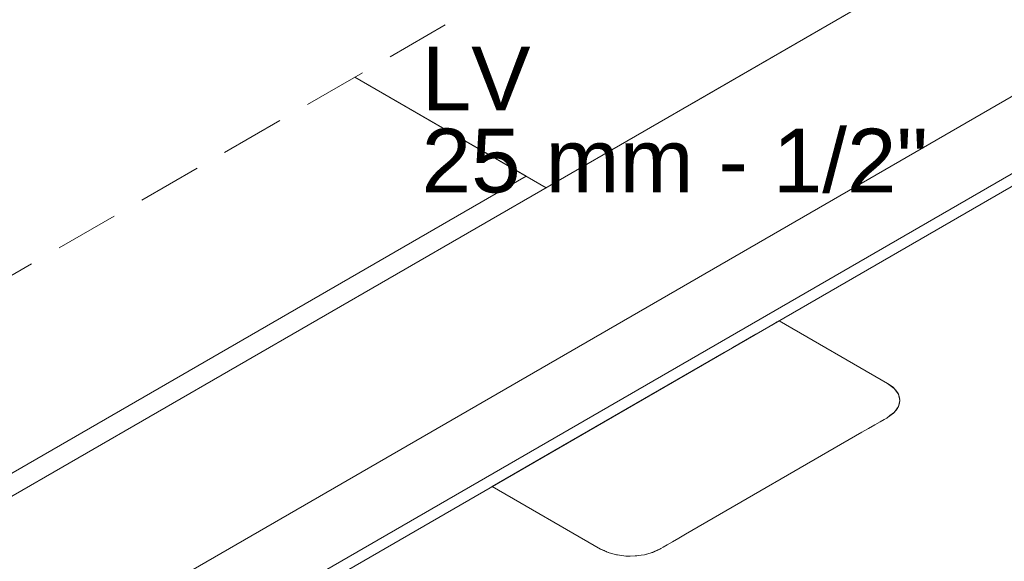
# Model space of a CAD drawing. Header units: millimetres. Extents: x 2 to 902, y -447 to 199.
# Tile 170 of 256: x 31.17 to 34.26, y 85.6 to 87.3. Entities that reach past the tile are written whole.
import ezdxf

# ---------------------------------------------------------------- set-up
doc = ezdxf.new("R2010")
doc.units = ezdxf.units.MM
doc.header["$MEASUREMENT"] = 0
doc.linetypes.add('JIS_02_2.0', pattern=[0.3, 0.2, -0.1])
doc.linetypes.add('NULL', pattern=[0])
for name, color, linetype, lineweight in [('DI-Área do detalhe', 7, 'JIS_02_2.0', 9), ('IFC-Elemento construtivo genérico-Contorno', 253, 'Continuous', 5), ('IFC-Laje-Contorno', 134, 'Continuous', 5), ('IFC-Parede padrão-Contorno', 44, 'Continuous', 5), ('IFC-Parede-Contorno', 42, 'Continuous', 5), ('Textos', 7, 'Continuous', 9)]:
    doc.layers.add(name, color=color, linetype=linetype, lineweight=lineweight)
doc.styles.add('Arial', font='arial.ttf')

msp = doc.modelspace()

# ---------------------------------------------------------------- linework, layer by layer
at = {"layer": 'DI-Área do detalhe', "color": 7}
msp.add_lwpolyline([(28.4309, 84.9331), (36.9027, 89.8243), (51.2218, 81.5571), (42.75, 76.6659), (28.4309, 84.9331)], dxfattribs=at)
at = {"layer": 'IFC-Elemento construtivo genérico-Contorno', "lineweight": 5}
for p, q in [((33.376, 86.2548), (33.5493, 86.3548)), ((33.4761, 86.3126), (33.5493, 86.3548)), ((33.4985, 86.3255), (33.526, 86.3414)), ((33.526, 86.3414), (33.5433, 86.3514)), ((33.5433, 86.3514), (33.5493, 86.3548)), ((33.8894, 86.1584), (33.5493, 86.3548)), ((33.8894, 86.1584), (33.5493, 86.3548)), ((33.404, 86.271), (33.4761, 86.3126)), ((33.4209, 86.2807), (33.4626, 86.3048)), ((33.4626, 86.3048), (33.4985, 86.3255)), ((33.376, 86.2548), (33.4209, 86.2807)), ((33.376, 86.2548), (33.404, 86.271)), ((32.8218, 85.9348), (33.376, 86.2548)), ((33.1048, 86.0982), (33.3366, 86.232)), ((33.9004, 86.1504), (33.8894, 86.1584)), ((33.898, 86.1522), (33.8894, 86.1584)), ((33.9103, 86.1427), (33.8894, 86.1584)), ((33.9078, 86.1451), (33.8894, 86.1584)), ((33.898, 86.1522), (33.8894, 86.1584)), ((33.9086, 86.1444), (33.8894, 86.1584)), ((33.9029, 86.1487), (33.8894, 86.1584)), ((33.9053, 86.1469), (33.8894, 86.1584)), ((33.9103, 86.1427), (33.8894, 86.1584)), ((33.9004, 86.1504), (33.898, 86.1522)), ((33.8994, 86.1509), (33.898, 86.1522)), ((33.9004, 86.1504), (33.898, 86.1522)), ((33.9039, 86.1475), (33.898, 86.1522)), ((33.9029, 86.1487), (33.9004, 86.1504)), ((33.9078, 86.1451), (33.9004, 86.1504)), ((33.9053, 86.1469), (33.9029, 86.1487)), ((33.9078, 86.1451), (33.9029, 86.1487)), ((33.9078, 86.1451), (33.9029, 86.1487)), ((33.9078, 86.1451), (33.9053, 86.1469)), ((33.9078, 86.1451), (33.9053, 86.1469)), ((33.9103, 86.1427), (33.9078, 86.1451)), ((33.9103, 86.1427), (33.9078, 86.1451)), ((33.9086, 86.1444), (33.9085, 86.1444)), ((33.9087, 86.1443), (33.9086, 86.1444)), ((33.9087, 86.1443), (33.9086, 86.1444)), ((33.9087, 86.1443), (33.9086, 86.1443)), ((33.9087, 86.1443), (33.9086, 86.1443)), ((33.9234, 86.1244), (33.9103, 86.1427)), ((33.9234, 86.1244), (33.9103, 86.1427)), ((33.9141, 86.1375), (33.9135, 86.1383)), ((33.9205, 86.1298), (33.9135, 86.1383)), ((33.9141, 86.1375), (33.9135, 86.1383)), ((33.9141, 86.1375), (33.9135, 86.1383)), ((33.9205, 86.1298), (33.9141, 86.1375)), ((33.9205, 86.1298), (33.9141, 86.1375)), ((33.9234, 86.1244), (33.9205, 86.1298)), ((33.9234, 86.1244), (33.9205, 86.1298)), ((33.9215, 86.1281), (33.9213, 86.1284)), ((33.9215, 86.1281), (33.9213, 86.1284)), ((33.9215, 86.1281), (33.9213, 86.1284)), ((33.9215, 86.1281), (33.9213, 86.1284)), ((33.9216, 86.1277), (33.9215, 86.1281)), ((33.9217, 86.1277), (33.9215, 86.1281)), ((33.9216, 86.1277), (33.9215, 86.1281)), ((33.9217, 86.1277), (33.9215, 86.1281)), ((33.9271, 86.1133), (33.9234, 86.1244)), ((33.9279, 86.1048), (33.9234, 86.1244)), ((33.9271, 86.1133), (33.9234, 86.1244)), ((33.9279, 86.1048), (33.9234, 86.1244)), ((33.9279, 86.1048), (33.9271, 86.1133)), ((33.9279, 86.1048), (33.9271, 86.1133)), ((33.9275, 86.1106), (33.9272, 86.1113)), ((33.9275, 86.1106), (33.9272, 86.1113)), ((33.9275, 86.1106), (33.9273, 86.1113)), ((33.9275, 86.1106), (33.9273, 86.1113)), ((33.9274, 86.1095), (33.9275, 86.1106)), ((33.9274, 86.1095), (33.9275, 86.1106)), ((33.9274, 86.1095), (33.9275, 86.1106)), ((33.9274, 86.1095), (33.9275, 86.1106)), ((33.9103, 86.0669), (33.9234, 86.0852)), ((33.9103, 86.0669), (33.9234, 86.0852)), ((33.9103, 86.0669), (33.9205, 86.0797)), ((33.9103, 86.0669), (33.9205, 86.0797)), ((33.9205, 86.0797), (33.9234, 86.0852)), ((33.9205, 86.0797), (33.9234, 86.0852)), ((33.9234, 86.0852), (33.9279, 86.1048)), ((33.9234, 86.0852), (33.9279, 86.1048)), ((33.9234, 86.0852), (33.9271, 86.0963)), ((33.9234, 86.0852), (33.9271, 86.0963)), ((33.9252, 86.0908), (33.9262, 86.0927)), ((33.9252, 86.0908), (33.9262, 86.0927)), ((33.9252, 86.0908), (33.9262, 86.0927)), ((33.9252, 86.0908), (33.9262, 86.0927)), ((33.9262, 86.0927), (33.9263, 86.094)), ((33.9262, 86.0927), (33.9263, 86.094)), ((33.9262, 86.0927), (33.9263, 86.094)), ((33.9262, 86.0927), (33.9263, 86.094)), ((33.9271, 86.0963), (33.9279, 86.1048)), ((33.9271, 86.0963), (33.9279, 86.1048)), ((33.8786, 86.045), (33.8867, 86.0496)), ((33.8786, 86.045), (33.8867, 86.0496)), ((33.8867, 86.0496), (33.8968, 86.0571)), ((33.8867, 86.0496), (33.8968, 86.0571)), ((33.8867, 86.0496), (33.8894, 86.0512)), ((33.8867, 86.0496), (33.8894, 86.0512)), ((33.8894, 86.0512), (33.9103, 86.0669)), ((33.8894, 86.0512), (33.9103, 86.0669)), ((33.8894, 86.0512), (33.9077, 86.0644)), ((33.8894, 86.0512), (33.9077, 86.0644)), ((33.8968, 86.0571), (33.9082, 86.0657)), ((33.8968, 86.0571), (33.9082, 86.0657)), ((33.9077, 86.0644), (33.9103, 86.0669)), ((33.9077, 86.0644), (33.9103, 86.0669)), ((33.9166, 86.0749), (33.9177, 86.0755)), ((33.9166, 86.0749), (33.9177, 86.0755)), ((33.9177, 86.0755), (33.9186, 86.0774)), ((33.9177, 86.0755), (33.9186, 86.0774)), ((33.9177, 86.0755), (33.9186, 86.0774)), ((33.9177, 86.0755), (33.9186, 86.0774)), ((33.8299, 86.0168), (33.8492, 86.028)), ((33.8299, 86.0168), (33.8492, 86.028)), ((33.8492, 86.028), (33.8659, 86.0376)), ((33.8492, 86.028), (33.8659, 86.0376)), ((33.8659, 86.0376), (33.8786, 86.045)), ((33.8659, 86.0376), (33.8786, 86.045)), ((33.2548, 85.6848), (33.8091, 86.0048)), ((33.2548, 85.6848), (33.8091, 86.0048)), ((33.8091, 86.0048), (33.8299, 86.0168)), ((33.8091, 86.0048), (33.8299, 86.0168)), ((32.6486, 85.8348), (32.8612, 85.9576)), ((32.7572, 85.8975), (32.8612, 85.9576)), ((32.777, 85.9089), (32.8218, 85.9348)), ((32.6486, 85.8348), (32.7572, 85.8975)), ((32.7352, 85.8848), (32.777, 85.9089)), ((32.6718, 85.8482), (32.6993, 85.8641)), ((32.6993, 85.8641), (32.7352, 85.8848)), ((32.6486, 85.8348), (32.6545, 85.8382)), ((32.9888, 85.6384), (32.6486, 85.8348)), ((32.9888, 85.6384), (32.6486, 85.8348)), ((32.6545, 85.8382), (32.6718, 85.8482)), ((33.234, 85.6728), (33.2548, 85.6848)), ((33.234, 85.6728), (33.2548, 85.6848)), ((33.1852, 85.6446), (33.198, 85.652)), ((33.1852, 85.6446), (33.198, 85.652)), ((33.198, 85.652), (33.2146, 85.6616)), ((33.198, 85.652), (33.2146, 85.6616)), ((33.2146, 85.6616), (33.234, 85.6728)), ((33.2146, 85.6616), (33.234, 85.6728)), ((32.9888, 85.6384), (32.9942, 85.6359)), ((32.9888, 85.6384), (32.9914, 85.6372)), ((32.9888, 85.6384), (32.9942, 85.6359)), ((32.9888, 85.6384), (33.0011, 85.6327)), ((32.9888, 85.6384), (33.0027, 85.632)), ((32.9888, 85.6384), (33.012, 85.6277)), ((32.9914, 85.6372), (33.012, 85.6277)), ((32.9942, 85.6359), (33.012, 85.6277)), ((32.9942, 85.6359), (33.012, 85.6277)), ((32.9942, 85.6359), (33.0059, 85.6305)), ((32.9995, 85.6334), (33.0058, 85.6306)), ((32.9995, 85.6334), (33.0027, 85.632)), ((33.0011, 85.6327), (33.012, 85.6277)), ((33.0011, 85.6327), (33.0026, 85.632)), ((33.0027, 85.632), (33.0058, 85.6306)), ((33.0027, 85.632), (33.012, 85.6277)), ((33.0027, 85.632), (33.0077, 85.6297)), ((33.0058, 85.6306), (33.012, 85.6277)), ((33.0058, 85.6306), (33.0068, 85.6301)), ((33.012, 85.6277), (33.0131, 85.6273)), ((33.012, 85.6277), (33.016, 85.6263)), ((33.012, 85.6277), (33.0131, 85.6273)), ((33.012, 85.6277), (33.016, 85.6263)), ((33.0131, 85.6273), (33.0133, 85.6273)), ((33.0131, 85.6273), (33.0133, 85.6273)), ((33.016, 85.6263), (33.0388, 85.6203)), ((33.016, 85.6263), (33.0388, 85.6203)), ((33.0388, 85.6203), (33.0476, 85.6188)), ((33.0388, 85.6203), (33.0476, 85.6188)), ((33.0389, 85.6203), (33.0412, 85.6199)), ((33.0389, 85.6203), (33.0412, 85.6199)), ((33.0412, 85.6199), (33.0419, 85.6198)), ((33.0412, 85.6199), (33.0419, 85.6198)), ((33.0476, 85.6188), (33.0679, 85.6166)), ((33.0476, 85.6188), (33.0679, 85.6166)), ((33.0679, 85.6166), (33.0716, 85.6164)), ((33.0679, 85.6166), (33.0816, 85.6162)), ((33.0679, 85.6166), (33.0716, 85.6164)), ((33.0679, 85.6166), (33.0816, 85.6162)), ((33.0716, 85.6164), (33.0736, 85.6164)), ((33.0716, 85.6164), (33.0736, 85.6164)), ((33.0816, 85.6162), (33.0976, 85.6168)), ((33.0816, 85.6162), (33.0976, 85.6168)), ((33.0976, 85.6168), (33.1156, 85.6188)), ((33.0976, 85.6168), (33.1156, 85.6188)), ((33.0976, 85.6168), (33.1026, 85.6172)), ((33.0976, 85.6168), (33.1026, 85.6172)), ((33.1026, 85.6172), (33.1064, 85.6177)), ((33.1026, 85.6172), (33.1064, 85.6177)), ((33.1156, 85.6188), (33.1265, 85.6208)), ((33.1156, 85.6188), (33.1265, 85.6208)), ((33.1265, 85.6208), (33.1473, 85.6264)), ((33.1265, 85.6208), (33.1473, 85.6264)), ((33.1265, 85.6208), (33.1294, 85.6214)), ((33.1265, 85.6208), (33.1294, 85.6214)), ((33.1294, 85.6214), (33.1323, 85.6221)), ((33.1294, 85.6214), (33.1323, 85.6221)), ((33.1323, 85.6221), (33.1332, 85.6226)), ((33.1323, 85.6221), (33.1332, 85.6226)), ((33.1471, 85.6269), (33.1643, 85.6341)), ((33.1471, 85.6269), (33.1643, 85.6341)), ((33.1473, 85.6264), (33.1522, 85.6281)), ((33.1473, 85.6264), (33.1522, 85.6281)), ((33.1522, 85.6281), (33.1744, 85.6384)), ((33.1522, 85.6281), (33.1744, 85.6384)), ((33.1643, 85.6341), (33.1772, 85.64)), ((33.1643, 85.6341), (33.1772, 85.64)), ((33.1744, 85.6384), (33.1772, 85.64)), ((33.1744, 85.6384), (33.1772, 85.64)), ((33.1772, 85.64), (33.1852, 85.6446)), ((33.1772, 85.64), (33.1852, 85.6446))]:
    msp.add_line(p, q, dxfattribs=at)
at = {"layer": 'IFC-Laje-Contorno', "color": 7, "lineweight": 5}
for p, q in [((30.9788, 85.1527), (37.2488, 88.7727)), ((32.7546, 86.8084), (32.2169, 87.1189)), ((28.9686, 84.6226), (32.7546, 86.8084)), ((28.9686, 84.6226), (32.7546, 86.8084))]:
    msp.add_line(p, q, dxfattribs=at)
at = {"layer": 'IFC-Parede padrão-Contorno', "color": 7, "lineweight": 5}
for p, q in [((33.6266, 86.4394), (36.4313, 88.0587)), ((33.2683, 87.0326), (34.203, 87.5722)), ((31.2922, 85.0517), (35.124, 87.264)), ((32.8173, 86.7722), (32.2169, 87.1189))]:
    msp.add_line(p, q, dxfattribs=at)
at = {"layer": 'IFC-Parede-Contorno', "color": 7, "lineweight": 5}
for p, q in [((29.0314, 84.5864), (34.0705, 87.4957)), ((29.7242, 84.1864), (34.8751, 87.1603))]:
    msp.add_line(p, q, dxfattribs=at)

# ---------------------------------------------------------------- texts
at = {"layer": 'Textos', "linetype": 'NULL', "char_height": 0.2, "attachment_point": 7, "line_spacing_factor": 0.6, "style": 'Arial'}
for s, insert, width in [('LV', (32.427, 87.0145), 0.683537), ('25 mm - 1/2"', (32.427, 86.7545), 3.178963)]:
    msp.add_mtext(s, dxfattribs=dict(at, insert=insert, width=width))

doc.saveas('drawing.dxf')
